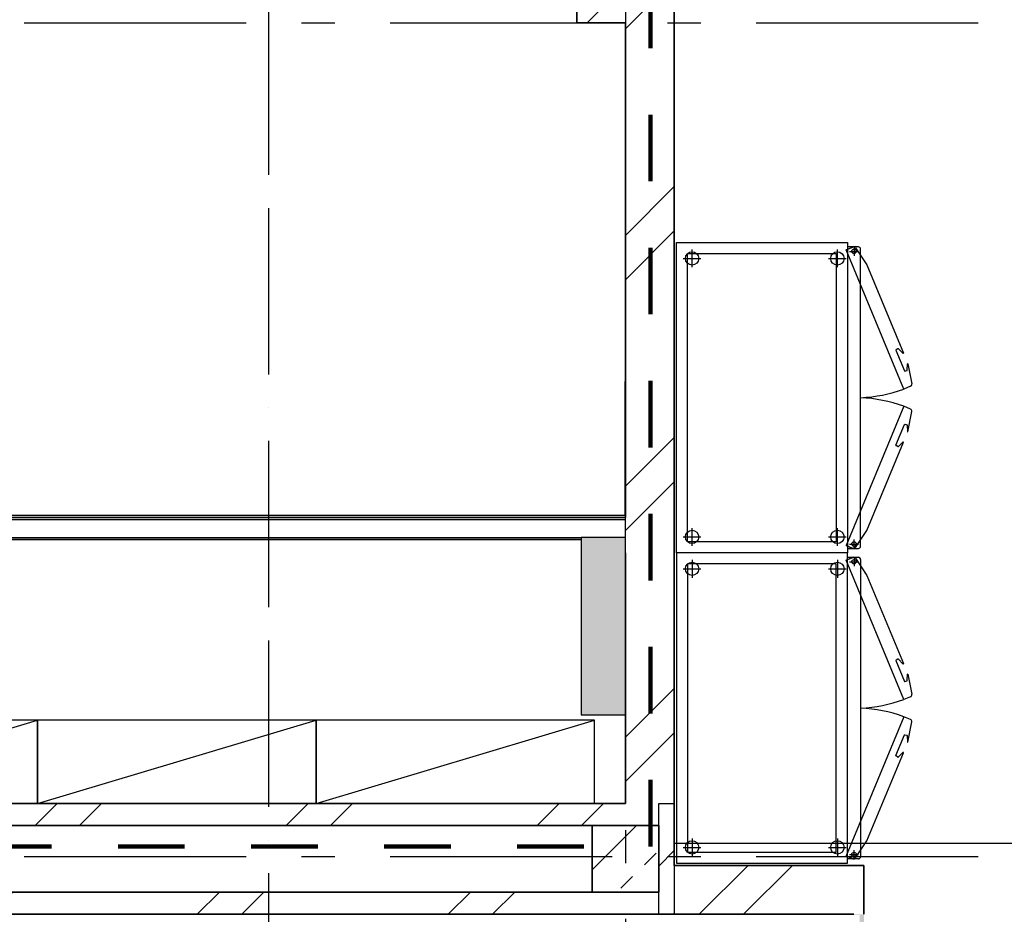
# Model space of a CAD drawing. Header units: millimetres. Extents: x -285236 to 84130, y -470 to 79511.
# Tile 84 of 192: x 3897 to 8336, y 28483 to 32517. Entities that reach past the tile are written whole.
import ezdxf

# ---------------------------------------------------------------- set-up
doc = ezdxf.new("R2010")
doc.units = ezdxf.units.MM
for name, pattern in [('Dash 3mm', [600, 300, -300]), ('NLRS_stramien', [1650, 1000, -250, 150, -250]), ('SW_doorsnedelijn', [1950, 750, -150, 0, -150, 750, -150])]:
    doc.linetypes.add(name, pattern=pattern)
doc.layers.add('XREF', color=254, linetype='Continuous')
pattern_1 = [(45, (-29374, 17038.6), (-565.685, 565.685), []), (45, (-29174, 17038.6), (-565.685, 565.685), [])]
pattern_2 = [(45, (-29374, 17038.6), (-565.685, 565.685), []), (45, (-29174, 17038.6), (-565.685, 565.685), [])]

msp = doc.modelspace()

# ---------------------------------------------------------------- hatches: boundary and pattern name
at = {"layer": 'XREF', "lineweight": 9}
h = msp.add_hatch(dxfattribs=at)
h.set_pattern_fill('FP_6', color=256, angle=45, style=0, pattern_type=2)
h.set_pattern_definition([(45, (-29374, 17038.6), (-565.685, 565.685), []), (45, (-29174, 17038.6), (-565.685, 565.685), [])])
h.paths.add_polyline_path([(6407.8696, 32502.6047), (6847.8696, 32502.6047), (6847.8696, 32602.6047), (6407.8696, 32602.6047)])
h = msp.add_hatch(dxfattribs=at)
h.set_pattern_fill('FP_6', color=256, angle=45, style=0, pattern_type=2)
h.set_pattern_definition(pattern_2)
h.paths.add_polyline_path([(6627.8696, 28982.6047), (6847.8696, 28982.6047), (6847.8696, 32502.6047), (6627.8696, 32502.6047), (6627.8696, 29382.6047)])
at = {"layer": 'XREF'}
for points in [[(6627.8696, 29382.6047), (6627.8696, 30182.6047), (6427.8696, 30182.6047), (6427.8696, 29382.6047)], [(7678.8696, 28417.1047), (7702.8696, 28417.1047), (7702.8696, 28482.6047), (7657.8696, 28482.6047), (7657.8696, 28479.6047), (7682.8697, 28479.6047), (7682.8697, 28432.3047), (7694.3696, 28432.3047), (7694.3696, 28420.2047), (7682.8697, 28419.8044), (7678.8696, 28418.3485)]]:
    msp.add_hatch(color=256, dxfattribs=at).paths.add_polyline_path(points)
at = {"layer": 'XREF', "lineweight": 9}
h = msp.add_hatch(dxfattribs=at)
h.set_pattern_fill('FP_8', color=256, angle=45, style=0, pattern_type=2)
h.set_pattern_definition(pattern_1)
h.paths.add_polyline_path([(2006.7667, 28882.6047), (6777.8696, 28882.6047), (6777.8696, 28982.6047), (-1202.1304, 28982.6047), (-1202.1304, 28882.6047), (1548.0284, 28882.6047)])
h = msp.add_hatch(dxfattribs=at)
h.set_pattern_fill('FP_43', color=256, style=0, pattern_type=2)
h.set_pattern_definition([(45, (-29773.96, 17038.63), (-141.4214, 141.4214), [])])
h.paths.add_polyline_path([(6777.8696, 28482.6047), (6847.8696, 28482.6047), (6847.8696, 28982.6047), (6777.8696, 28982.6047), (6777.8696, 28582.6047)])
h = msp.add_hatch(dxfattribs=at)
h.set_pattern_fill('FP_40', color=256, style=0, pattern_type=2)
h.set_pattern_definition([(45, (-29773.96, 17038.63), (-212.132, 212.132), []), (45, (-29561.83, 17038.63), (-212.132, 212.132), [75, -75])])
h.paths.add_polyline_path([(6477.8696, 28582.6047), (6777.8696, 28582.6047), (6777.8696, 28882.6047), (6477.8696, 28882.6047)])
h = msp.add_hatch(dxfattribs=at)
h.set_pattern_fill('FP_6', color=256, angle=45, style=0, pattern_type=2)
h.set_pattern_definition(pattern_2)
h.paths.add_polyline_path([(15177.8696, 28482.6047), (15177.8696, 28632.6047), (14957.8696, 28632.6047), (14957.8696, 28702.6047), (10067.8696, 28702.6047), (10067.8696, 28632.6047), (9847.8696, 28632.6047), (9847.8696, 28702.6047), (8902.8696, 28702.6047), (8902.8696, 28482.6047), (14907.619, 28482.6047)])
h.paths.add_polyline_path([(7682.8697, 28482.6047), (7702.8696, 28482.6047), (7702.8696, 28702.6047), (6847.8696, 28702.6047), (6847.8696, 28482.6047), (7657.8696, 28482.6047)])
h = msp.add_hatch(dxfattribs=at)
h.set_pattern_fill('FP_8', color=256, angle=45, style=0, pattern_type=2)
h.set_pattern_definition(pattern_1)
h.paths.add_polyline_path([(6777.8696, 28482.6047), (6777.8696, 28582.6047), (-1632.1304, 28582.6047), (-1632.1304, 28482.6047), (4887.926, 28482.6047)])

# ---------------------------------------------------------------- linework, layer by layer
at = {"layer": 'XREF', "linetype": 'SW_doorsnedelijn'}
msp.add_line((5018.9134, 78470.2365), (5018.9134, 9889.9349), dxfattribs=at)
at = {"layer": 'XREF', "linetype": 'NLRS_stramien'}
for p, q in [((6627.8696, 77962.7572), (6627.8696, 8370.0218)), ((-47232.6128, 32502.6047), (64223.889, 32502.6047)), ((-47232.6128, 28742.6047), (64223.889, 28742.6047))]:
    msp.add_line(p, q, dxfattribs=at)
at = {"layer": 'XREF', "lineweight": 35}
for p, q in [((6407.8696, 36472.6047), (6407.8696, 32502.6047)), ((6847.8696, 28702.6047), (6847.8696, 36472.6047)), ((6407.8696, 32502.6047), (6627.8696, 32502.6047)), ((6627.8696, 32502.6047), (6627.8696, 30272.6047)), ((6627.8696, 30272.6047), (437.8696, 30272.6047)), ((437.8696, 30172.6047), (6427.8696, 30172.6047)), ((6627.8696, 29382.6047), (6627.8696, 28982.6047)), ((6627.8696, 28982.6047), (-1202.1304, 28982.6047)), ((2777.8696, 28882.6047), (6477.8696, 28882.6047)), ((6477.8696, 28882.6047), (6477.8696, 28582.6047)), ((6777.8696, 28882.6047), (6477.8696, 28882.6047)), ((6777.8696, 28582.6047), (6777.8696, 28882.6047)), ((7702.8696, 28702.6047), (6847.8696, 28702.6047)), ((7702.8696, 28482.6047), (7702.8696, 28702.6047)), ((6477.8696, 28582.6047), (2777.8696, 28582.6047)), ((6477.8696, 28582.6047), (6777.8696, 28582.6047)), ((-1632.1304, 28482.6047), (7657.8696, 28482.6047))]:
    msp.add_line(p, q, dxfattribs=at)
at = {"layer": 'XREF', "linetype": 'Dash 3mm', "lineweight": 100}
for p, q in [((6740.0011, 28788.6047), (6740.0011, 32988.6047)), ((3740.0011, 28788.6047), (6740.0011, 28788.6047))]:
    msp.add_line(p, q, dxfattribs=at)
at = {"layer": 'XREF'}
for p, q in [((6927.8696, 31400.6047), (6927.8696, 31480.6047)), ((7582.8696, 31400.6047), (7582.8696, 31480.6047)), ((7677.8696, 31492.6047), (7627.8696, 31492.6047)), ((7637.9351, 31472.6077), (7677.9351, 31472.6077)), ((7657.9351, 31492.6077), (7657.9351, 31452.6077)), ((7687.8696, 30142.6047), (7687.8696, 31482.6047)), ((6887.8696, 31440.6047), (6967.8696, 31440.6047)), ((7542.8696, 31440.6047), (7622.8696, 31440.6047)), ((7856.0695, 31033.1807), (7847.5897, 31028.0793)), ((7878.7694, 31012.7228), (7858.5114, 31032.8845)), ((7847.1813, 31026.8397), (7886.0188, 30933.0777)), ((7898.3046, 30936.815), (7898.3728, 30965.3961)), ((7900.1955, 30965.9622), (7918.9471, 30874.8871)), ((7887.1841, 30932.49), (7896.7874, 30934.8789)), ((7900.1955, 30659.2472), (7918.9471, 30750.3222)), ((7847.1813, 30598.3697), (7886.0188, 30692.1316)), ((7887.1841, 30692.7194), (7896.7874, 30690.3305)), ((7898.3046, 30688.3944), (7898.3728, 30659.8133)), ((7856.0695, 30592.0287), (7847.5897, 30597.1301)), ((7878.7694, 30612.4866), (7858.5114, 30592.3249)), ((6927.8696, 30144.6047), (6927.8696, 30224.6047)), ((7542.8696, 30185.1047), (7622.8696, 30185.1047)), ((7582.8696, 30144.6047), (7582.8696, 30224.6047)), ((6427.8696, 30182.6047), (6427.8696, 29382.6047)), ((6627.8696, 30182.6047), (6427.8696, 30182.6047)), ((6427.8696, 30182.6047), (6427.8696, 29382.6047)), ((6627.8696, 30182.6047), (6427.8696, 30182.6047)), ((6427.8696, 30182.6047), (6427.8696, 29382.6047)), ((6627.8696, 30182.6047), (6427.8696, 30182.6047)), ((6627.8696, 29382.6047), (6627.8696, 30182.6047)), ((6627.8696, 29382.6047), (6627.8696, 30182.6047)), ((6627.8696, 29382.6047), (6627.8696, 30182.6047)), ((6887.8696, 30184.6047), (6967.8696, 30184.6047)), ((7637.9351, 30152.6017), (7677.9351, 30152.6017)), ((7657.9351, 30132.6017), (7657.9351, 30172.6017)), ((7627.8696, 30132.6047), (7677.8696, 30132.6047)), ((6927.8696, 30080.6047), (6927.8696, 30000.6047)), ((7582.8696, 30080.6047), (7582.8696, 30000.6047)), ((7627.8696, 30092.6047), (7677.8696, 30092.6047)), ((7637.9351, 30072.6077), (7677.9351, 30072.6077)), ((7657.9351, 30092.6077), (7657.9351, 30052.6077)), ((7687.8696, 30082.6047), (7687.8696, 28742.6047)), ((6887.8696, 30040.6047), (6967.8696, 30040.6047)), ((7542.8696, 30040.1047), (7622.8696, 30040.1047)), ((7847.1813, 29626.8397), (7886.0188, 29533.0777)), ((7856.0695, 29633.1807), (7847.5897, 29628.0793)), ((7878.7694, 29612.7228), (7858.5114, 29632.8845)), ((7898.3046, 29536.815), (7898.3728, 29565.3961)), ((7900.1955, 29565.9622), (7918.9471, 29474.8871)), ((7887.1841, 29532.49), (7896.7874, 29534.8789)), ((6427.8696, 29382.6047), (6627.8696, 29382.6047)), ((6427.8696, 29382.6047), (6627.8696, 29382.6047)), ((6427.8696, 29382.6047), (6627.8696, 29382.6047)), ((7900.1955, 29259.2472), (7918.9471, 29350.3222)), ((7847.1813, 29198.3697), (7886.0188, 29292.1316)), ((7887.1841, 29292.7194), (7896.7874, 29290.3305)), ((7898.3046, 29288.3944), (7898.3728, 29259.8133)), ((7878.7694, 29212.4866), (7858.5114, 29192.3249)), ((7856.0695, 29192.0287), (7847.5897, 29197.1301)), ((6927.8696, 28824.6047), (6927.8696, 28744.6047)), ((7582.8696, 28824.6047), (7582.8696, 28744.6047)), ((9527.8696, 28802.6047), (6847.8696, 28802.6047)), ((6887.8696, 28784.6047), (6967.8696, 28784.6047)), ((7542.8696, 28784.6047), (7622.8696, 28784.6047)), ((7657.9351, 28732.6017), (7657.9351, 28772.6017)), ((7677.8696, 28732.6047), (7627.8696, 28732.6047)), ((7637.9351, 28752.6017), (7677.9351, 28752.6017))]:
    msp.add_line(p, q, dxfattribs=at)
at = {"layer": 'XREF', "lineweight": 25}
for p, q in [((437.8696, 30262.6047), (6627.8696, 30262.6047)), ((6627.8696, 30182.6047), (6627.8696, 30272.6047)), ((437.8696, 30182.6047), (6427.8696, 30182.6047)), ((6777.8696, 28882.6047), (6777.8696, 28982.6047)), ((6777.8696, 28982.6047), (6847.8696, 28982.6047)), ((6847.8696, 28702.6047), (6847.8696, 28482.6047)), ((6777.8696, 28482.6047), (6777.8696, 28582.6047))]:
    msp.add_line(p, q, dxfattribs=at)
at = {"layer": 'XREF', "flags": 128}
for points in [[(6857.8696, 30112.6047), (6857.8696, 28712.6047), (7627.8696, 28712.6047), (7627.8696, 30112.6047), (6857.8696, 30112.6047), (6857.8696, 31512.6047), (7627.8696, 31512.6047), (7627.8696, 30112.6047)], [(6907.8696, 30162.6047), (6907.8696, 31462.6047), (7577.8696, 31462.6047), (7577.8696, 30162.6047)], [(6907.8696, 30062.6047), (6907.8696, 28762.6047), (7577.8696, 28762.6047), (7577.8696, 30062.6047)]]:
    msp.add_lwpolyline(points, close=True, dxfattribs=at)
for points in [[(7912.9368, 30863.8507), (7882.7305, 30851.3389), (7622.569, 31479.6032), (7652.7754, 31492.115), (7622.569, 31479.6032)], [(7664.8292, 31488.561), (7715.8085, 31411.2906), (7880.4585, 31013.6113)], [(2726.9867, 30282.9356), (6626.9701, 30282.9356), (6626.9701, 30885.5181)], [(7912.9368, 30761.3586), (7882.7305, 30773.8705), (7622.569, 30145.6062), (7652.7754, 30133.0943), (7622.569, 30145.6062)], [(7664.8292, 30136.6483), (7715.8085, 30213.9188), (7880.4585, 30611.598)], [(7912.9368, 29463.8507), (7882.7305, 29451.3389), (7622.569, 30079.6032), (7652.7754, 30092.115), (7622.569, 30079.6032)], [(7664.8292, 30088.561), (7715.8085, 30011.2906), (7880.4585, 29613.6113)], [(3977.5482, 28982.6047), (3977.5482, 29357.6047), (2722.3482, 29357.6047), (2722.3482, 28982.6047), (3977.5482, 29357.6047)], [(5232.7483, 28982.6047), (5232.7483, 29357.6047), (3977.5482, 29357.6047), (3977.5482, 28982.6047), (5232.7483, 29357.6047)], [(6487.9483, 28982.6047), (6487.9483, 29357.6047), (5232.7483, 29357.6047), (5232.7483, 28982.6047), (6487.9483, 29357.6047)], [(7912.9368, 29361.3586), (7882.7305, 29373.8705), (7622.569, 28745.6062), (7652.7754, 28733.0943), (7622.569, 28745.6062)], [(7664.8292, 28736.6483), (7715.8085, 28813.9188), (7880.4585, 29211.598)]]:
    msp.add_lwpolyline(points, dxfattribs=at)
at = {"layer": 'XREF'}
for centre, radius in [((7657.9351, 31472.6077), 10), ((6927.8696, 31440.6047), 30), ((7582.8696, 31440.6047), 30), ((6927.8696, 30184.6047), 30), ((7582.8696, 30184.6047), 30), ((7657.9351, 30152.6017), 10), ((6927.8696, 30040.6047), 30), ((7582.8696, 30040.6047), 30), ((7657.9351, 30072.6077), 10), ((6927.8696, 28784.6047), 30), ((7582.8696, 28784.6047), 30), ((7657.9351, 28752.6017), 10)]:
    msp.add_circle(centre, radius, dxfattribs=at)
for centre, radius, start, end in [((7656.6022, 31482.8762), 10, 34.6443282, 112.5), ((7677.8696, 31482.6047), 10, 0, 90), ((7857.1005, 31031.4669), 2, 45.1365964, 121.0307656), ((7848.1052, 31027.2224), 1, 121.0307656, 202.5), ((7879.4748, 31013.4316), 1, 225.1365964, 10.3556718), ((7899.3728, 30965.3937), 1, 34.6443282, 179.8634036), ((7886.9427, 30933.4604), 1, 202.5, 283.9692344), ((7896.3046, 30936.8198), 2, 283.9692344, 359.8634036), ((7657.9351, 31472.6077), 660.6875, 272.5968546, 289.8917774), ((7909.11, 30873.0895), 10, 292.5, 10.3556718), ((7657.9351, 30152.6017), 660.6875, 70.1082226, 87.4031454), ((7909.11, 30752.1198), 10, 349.6443282, 67.5), ((7886.9427, 30691.7489), 1, 76.0307656, 157.5), ((7896.3046, 30688.3896), 2, 0.1365964, 76.0307656), ((7899.3728, 30659.8157), 1, 180.1365964, 325.3556718), ((7848.1052, 30597.987), 1, 157.5, 238.9692344), ((7857.1005, 30593.7425), 2, 238.9692344, 314.8634036), ((7879.4748, 30611.7778), 1, 349.6443282, 134.8634036), ((7677.8696, 30142.6047), 10, 270, 0), ((7656.6022, 30142.3331), 10, 247.5, 325.3556718), ((7656.6022, 30082.8762), 10, 34.6443282, 112.5), ((7677.8696, 30082.6047), 10, 0, 90), ((7848.1052, 29627.2224), 1, 121.0307656, 202.5), ((7857.1005, 29631.4669), 2, 45.1365964, 121.0307656), ((7879.4748, 29613.4316), 1, 225.1365964, 10.3556718), ((7899.3728, 29565.3937), 1, 34.6443282, 179.8634036), ((7886.9427, 29533.4604), 1, 202.5, 283.9692344), ((7896.3046, 29536.8198), 2, 283.9692344, 359.8634036), ((7909.11, 29473.0895), 10, 292.5, 10.3556718), ((7657.9351, 30072.6077), 660.6875, 272.5968546, 289.8917774), ((7657.9351, 28752.6017), 660.6875, 70.1082226, 87.4031454), ((7909.11, 29352.1198), 10, 349.6443282, 67.5), ((7886.9427, 29291.7489), 1, 76.0307656, 157.5), ((7896.3046, 29288.3896), 2, 0.1365964, 76.0307656), ((7899.3728, 29259.8157), 1, 180.1365964, 325.3556718), ((7879.4748, 29211.7778), 1, 349.6443282, 134.8634036), ((7848.1052, 29197.987), 1, 157.5, 238.9692344), ((7857.1005, 29193.7425), 2, 238.9692344, 314.8634036), ((7656.6022, 28742.3331), 10, 247.5, 325.3556718), ((7677.8696, 28742.6047), 10, 270, 0)]:
    msp.add_arc(centre, radius, start, end, dxfattribs=at)

doc.saveas('drawing.dxf')
